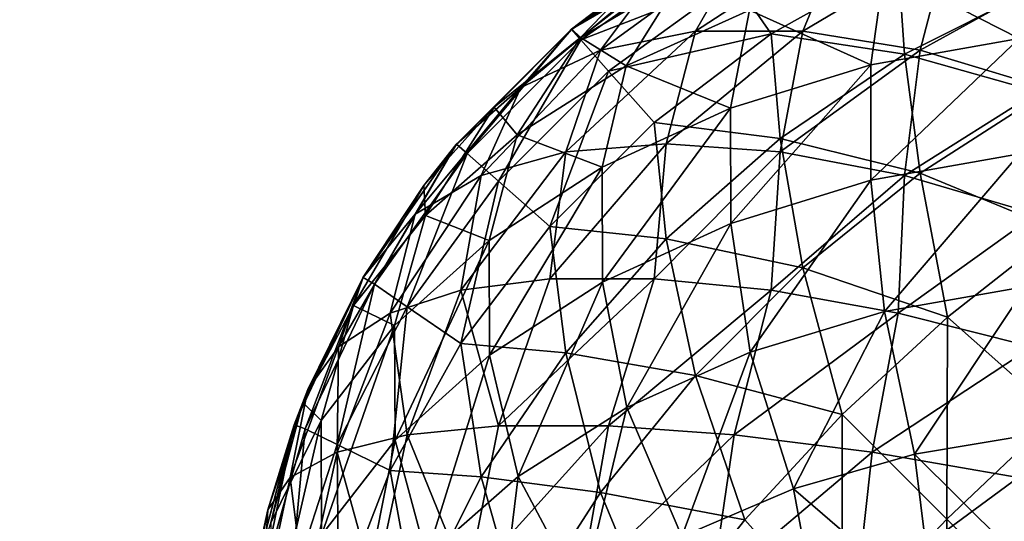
# Model space of a CAD drawing. Extents: x -547 to 547, y 0 to 578.
# Tile 159 of 256: x -373.234 to -372.179, y 558.239 to 558.776. Entities that reach past the tile are written whole.
import ezdxf

# ---------------------------------------------------------------- set-up
doc = ezdxf.new("R2010")
doc.units = 0
doc.header["$LTSCALE"] = 65.185185
for name, color, linetype in [('108', 7, 'CONTINUOUS'), ('110', 7, 'CONTINUOUS'), ('111', 7, 'CONTINUOUS'), ('112', 7, 'CONTINUOUS'), ('20', 7, 'CONTINUOUS'), ('3', 7, 'CONTINUOUS'), ('332', 7, 'CONTINUOUS'), ('335', 7, 'CONTINUOUS'), ('86', 7, 'CONTINUOUS'), ('89', 7, 'CONTINUOUS'), ('9', 7, 'CONTINUOUS')]:
    doc.layers.add(name, color=color, linetype=linetype)

msp = doc.modelspace()

# ---------------------------------------------------------------- linework, layer by layer
at = {"layer": '108', "color": 7, "linetype": 'CONTINUOUS'}
for points in [[(-372.6428, 558.766, -48.9), (-372.5, 558.866, -48.9), (-372.4927, 558.8538, -49.0679), (-372.6428, 558.766, -48.9)], [(-372.633, 558.7546, -49.073), (-372.6428, 558.766, -48.9), (-372.4927, 558.8538, -49.0679), (-372.633, 558.7546, -49.073)], [(-372.633, 558.7546, -49.073), (-372.4927, 558.8538, -49.0679), (-372.4687, 558.8188, -49.2315), (-372.633, 558.7546, -49.073)], [(-372.4291, 558.7612, -49.3863), (-372.4687, 558.8188, -49.2315), (-372.293, 558.8372, -49.3618), (-372.4291, 558.7612, -49.3863)], [(-372.4291, 558.7612, -49.3863), (-372.293, 558.8372, -49.3618), (-372.2862, 558.7395, -49.5093), (-372.4291, 558.7612, -49.3863)], [(-372.2862, 558.7395, -49.5093), (-372.293, 558.8372, -49.3618), (-372.1455, 558.8103, -49.4677), (-372.2862, 558.7395, -49.5093)], [(-372.6032, 558.721, -49.241), (-372.633, 558.7546, -49.073), (-372.4687, 558.8188, -49.2315), (-372.6032, 558.721, -49.241)], [(-372.6032, 558.721, -49.241), (-372.4687, 558.8188, -49.2315), (-372.4291, 558.7612, -49.3863), (-372.6032, 558.721, -49.241)], [(-372.2862, 558.7395, -49.5093), (-372.1455, 558.8103, -49.4677), (-372.1366, 558.6973, -49.6037), (-372.2862, 558.7395, -49.5093)], [(-372.766, 558.6428, -48.9), (-372.6428, 558.766, -48.9), (-372.7546, 558.633, -49.073), (-372.766, 558.6428, -48.9)], [(-372.7546, 558.633, -49.073), (-372.6428, 558.766, -48.9), (-372.633, 558.7546, -49.073), (-372.7546, 558.633, -49.073)], [(-372.5545, 558.6661, -49.3987), (-372.6032, 558.721, -49.241), (-372.4291, 558.7612, -49.3863), (-372.5545, 558.6661, -49.3987)], [(-372.5545, 558.6661, -49.3987), (-372.4291, 558.7612, -49.3863), (-372.4194, 558.6491, -49.5346), (-372.5545, 558.6661, -49.3987)], [(-372.4194, 558.6491, -49.5346), (-372.4291, 558.7612, -49.3863), (-372.2862, 558.7395, -49.5093), (-372.4194, 558.6491, -49.5346)], [(-372.7546, 558.633, -49.073), (-372.633, 558.7546, -49.073), (-372.721, 558.6032, -49.241), (-372.7546, 558.633, -49.073)], [(-372.721, 558.6032, -49.241), (-372.633, 558.7546, -49.073), (-372.6032, 558.721, -49.241), (-372.721, 558.6032, -49.241)], [(-372.4194, 558.6491, -49.5346), (-372.2862, 558.7395, -49.5093), (-372.2694, 558.6119, -49.6437), (-372.4194, 558.6491, -49.5346)], [(-372.2694, 558.6119, -49.6437), (-372.2862, 558.7395, -49.5093), (-372.1366, 558.6973, -49.6037), (-372.2694, 558.6119, -49.6437)], [(-372.721, 558.6032, -49.241), (-372.6032, 558.721, -49.241), (-372.6661, 558.5545, -49.3987), (-372.721, 558.6032, -49.241)], [(-372.6661, 558.5545, -49.3987), (-372.6032, 558.721, -49.241), (-372.5545, 558.6661, -49.3987), (-372.6661, 558.5545, -49.3987)], [(-372.2694, 558.6119, -49.6437), (-372.1366, 558.6973, -49.6037), (-372.1219, 558.5509, -49.7256), (-372.2694, 558.6119, -49.6437)], [(-372.6661, 558.5545, -49.3987), (-372.5545, 558.6661, -49.3987), (-372.5414, 558.5414, -49.5432), (-372.6661, 558.5545, -49.3987)], [(-372.5414, 558.5414, -49.5432), (-372.5545, 558.6661, -49.3987), (-372.4194, 558.6491, -49.5346), (-372.5414, 558.5414, -49.5432)], [(-372.866, 558.5, -48.9), (-372.766, 558.6428, -48.9), (-372.8538, 558.4927, -49.0679), (-372.866, 558.5, -48.9)], [(-372.8538, 558.4927, -49.0679), (-372.766, 558.6428, -48.9), (-372.7546, 558.633, -49.073), (-372.8538, 558.4927, -49.0679)], [(-372.5414, 558.5414, -49.5432), (-372.4194, 558.6491, -49.5346), (-372.395, 558.5102, -49.6639), (-372.5414, 558.5414, -49.5432)], [(-372.395, 558.5102, -49.6639), (-372.4194, 558.6491, -49.5346), (-372.2694, 558.6119, -49.6437), (-372.395, 558.5102, -49.6639)], [(-372.8538, 558.4927, -49.0679), (-372.7546, 558.633, -49.073), (-372.8188, 558.4687, -49.2315), (-372.8538, 558.4927, -49.0679)], [(-372.8188, 558.4687, -49.2315), (-372.7546, 558.633, -49.073), (-372.721, 558.6032, -49.241), (-372.8188, 558.4687, -49.2315)], [(-372.395, 558.5102, -49.6639), (-372.2694, 558.6119, -49.6437), (-372.2403, 558.4574, -49.7562), (-372.395, 558.5102, -49.6639)], [(-372.2403, 558.4574, -49.7562), (-372.2694, 558.6119, -49.6437), (-372.1219, 558.5509, -49.7256), (-372.2403, 558.4574, -49.7562)], [(-372.8188, 558.4687, -49.2315), (-372.721, 558.6032, -49.241), (-372.7612, 558.4291, -49.3863), (-372.8188, 558.4687, -49.2315)], [(-372.7612, 558.4291, -49.3863), (-372.721, 558.6032, -49.241), (-372.6661, 558.5545, -49.3987), (-372.7612, 558.4291, -49.3863)], [(-372.7612, 558.4291, -49.3863), (-372.6661, 558.5545, -49.3987), (-372.6491, 558.4194, -49.5346), (-372.7612, 558.4291, -49.3863)], [(-372.6491, 558.4194, -49.5346), (-372.6661, 558.5545, -49.3987), (-372.5414, 558.5414, -49.5432), (-372.6491, 558.4194, -49.5346)], [(-372.2403, 558.4574, -49.7562), (-372.1219, 558.5509, -49.7256), (-372.1228, 558.3531, -49.8275), (-372.2403, 558.4574, -49.7562)], [(-372.6491, 558.4194, -49.5346), (-372.5414, 558.5414, -49.5432), (-372.5102, 558.395, -49.6639), (-372.6491, 558.4194, -49.5346)], [(-372.5102, 558.395, -49.6639), (-372.5414, 558.5414, -49.5432), (-372.395, 558.5102, -49.6639), (-372.5102, 558.395, -49.6639)], [(-372.5102, 558.395, -49.6639), (-372.395, 558.5102, -49.6639), (-372.353, 558.353, -49.7665), (-372.5102, 558.395, -49.6639)], [(-372.353, 558.353, -49.7665), (-372.395, 558.5102, -49.6639), (-372.2403, 558.4574, -49.7562), (-372.353, 558.353, -49.7665)], [(-372.9397, 558.342, -48.9), (-372.866, 558.5, -48.9), (-372.9279, 558.3379, -49.0578), (-372.9397, 558.342, -48.9)], [(-372.9279, 558.3379, -49.0578), (-372.866, 558.5, -48.9), (-372.8538, 558.4927, -49.0679), (-372.9279, 558.3379, -49.0578)], [(-372.9279, 558.3379, -49.0578), (-372.8538, 558.4927, -49.0679), (-372.8939, 558.3211, -49.2129), (-372.9279, 558.3379, -49.0578)], [(-372.8939, 558.3211, -49.2129), (-372.8538, 558.4927, -49.0679), (-372.8188, 558.4687, -49.2315), (-372.8939, 558.3211, -49.2129)], [(-372.8939, 558.3211, -49.2129), (-372.8188, 558.4687, -49.2315), (-372.8372, 558.293, -49.3618), (-372.8939, 558.3211, -49.2129)], [(-372.8372, 558.293, -49.3618), (-372.8188, 558.4687, -49.2315), (-372.7612, 558.4291, -49.3863), (-372.8372, 558.293, -49.3618)], [(-372.353, 558.353, -49.7665), (-372.2403, 558.4574, -49.7562), (-372.2411, 558.2411, -49.8401), (-372.353, 558.353, -49.7665)], [(-372.2411, 558.2411, -49.8401), (-372.2403, 558.4574, -49.7562), (-372.1228, 558.3531, -49.8275), (-372.2411, 558.2411, -49.8401)], [(-372.8372, 558.293, -49.3618), (-372.7612, 558.4291, -49.3863), (-372.7395, 558.2862, -49.5093), (-372.8372, 558.293, -49.3618)], [(-372.7395, 558.2862, -49.5093), (-372.7612, 558.4291, -49.3863), (-372.6491, 558.4194, -49.5346), (-372.7395, 558.2862, -49.5093)], [(-372.7395, 558.2862, -49.5093), (-372.6491, 558.4194, -49.5346), (-372.6119, 558.2694, -49.6437), (-372.7395, 558.2862, -49.5093)], [(-372.6119, 558.2694, -49.6437), (-372.6491, 558.4194, -49.5346), (-372.5102, 558.395, -49.6639), (-372.6119, 558.2694, -49.6437)], [(-372.6119, 558.2694, -49.6437), (-372.5102, 558.395, -49.6639), (-372.4574, 558.2403, -49.7562), (-372.6119, 558.2694, -49.6437)], [(-372.4574, 558.2403, -49.7562), (-372.5102, 558.395, -49.6639), (-372.353, 558.353, -49.7665), (-372.4574, 558.2403, -49.7562)], [(-372.4574, 558.2403, -49.7562), (-372.353, 558.353, -49.7665), (-372.3531, 558.1228, -49.8275), (-372.4574, 558.2403, -49.7562)], [(-372.3531, 558.1228, -49.8275), (-372.353, 558.353, -49.7665), (-372.2411, 558.2411, -49.8401), (-372.3531, 558.1228, -49.8275)], [(-372.2411, 558.2411, -49.8401), (-372.1228, 558.3531, -49.8275), (-372.1219, 558.1219, -49.885), (-372.2411, 558.2411, -49.8401)], [(-372.9848, 558.1736, -48.9), (-372.9397, 558.342, -48.9), (-372.9745, 558.173, -49.0431), (-372.9848, 558.1736, -48.9)], [(-372.9745, 558.173, -49.0431), (-372.9397, 558.342, -48.9), (-372.9279, 558.3379, -49.0578), (-372.9745, 558.173, -49.0431)], [(-372.9745, 558.173, -49.0431), (-372.9279, 558.3379, -49.0578), (-372.9441, 558.1647, -49.1855), (-372.9745, 558.173, -49.0431)], [(-372.9441, 558.1647, -49.1855), (-372.9279, 558.3379, -49.0578), (-372.8939, 558.3211, -49.2129), (-372.9441, 558.1647, -49.1855)], [(-372.9441, 558.1647, -49.1855), (-372.8939, 558.3211, -49.2129), (-372.8924, 558.1496, -49.3257), (-372.9441, 558.1647, -49.1855)], [(-372.8924, 558.1496, -49.3257), (-372.8939, 558.3211, -49.2129), (-372.8372, 558.293, -49.3618), (-372.8924, 558.1496, -49.3257)], [(-372.8924, 558.1496, -49.3257), (-372.8372, 558.293, -49.3618), (-372.8103, 558.1455, -49.4677), (-372.8924, 558.1496, -49.3257)], [(-372.8103, 558.1455, -49.4677), (-372.8372, 558.293, -49.3618), (-372.7395, 558.2862, -49.5093), (-372.8103, 558.1455, -49.4677)], [(-372.8103, 558.1455, -49.4677), (-372.7395, 558.2862, -49.5093), (-372.6973, 558.1366, -49.6037), (-372.8103, 558.1455, -49.4677)], [(-372.6973, 558.1366, -49.6037), (-372.7395, 558.2862, -49.5093), (-372.6119, 558.2694, -49.6437), (-372.6973, 558.1366, -49.6037)], [(-372.6973, 558.1366, -49.6037), (-372.6119, 558.2694, -49.6437), (-372.5509, 558.1219, -49.7256), (-372.6973, 558.1366, -49.6037)], [(-372.5509, 558.1219, -49.7256), (-372.6119, 558.2694, -49.6437), (-372.4574, 558.2403, -49.7562), (-372.5509, 558.1219, -49.7256)], [(-372.5509, 558.1219, -49.7256), (-372.4574, 558.2403, -49.7562), (-372.3531, 558.1228, -49.8275), (-372.5509, 558.1219, -49.7256)], [(-372.2394, 558, -49.8709), (-372.3531, 558.1228, -49.8275), (-372.2411, 558.2411, -49.8401), (-372.2394, 558, -49.8709)], [(-372.2394, 558, -49.8709), (-372.2411, 558.2411, -49.8401), (-372.1219, 558.1219, -49.885), (-372.2394, 558, -49.8709)]]:
    msp.add_3dface(points, dxfattribs=at)
at = {"layer": '110', "color": 7, "linetype": 'CONTINUOUS'}
for points in [[(-372.5733, 558.8193, -35.9), (-372.6333, 558.7572, -35.7402), (-372.4861, 558.8718, -35.8394), (-372.5733, 558.8193, -35.9)], [(-372.6333, 558.7572, -35.7402), (-372.5258, 558.8208, -35.6767), (-372.4861, 558.8718, -35.8394), (-372.6333, 558.7572, -35.7402)], [(-372.3082, 558.8301, -35.4354), (-372.1635, 558.7562, -35.2664), (-372.1562, 558.8569, -35.4087), (-372.3082, 558.8301, -35.4354)], [(-372.4522, 558.7864, -35.4792), (-372.3225, 558.7278, -35.2947), (-372.3082, 558.8301, -35.4354), (-372.4522, 558.7864, -35.4792)], [(-372.3225, 558.7278, -35.2947), (-372.1635, 558.7562, -35.2664), (-372.3082, 558.8301, -35.4354), (-372.3225, 558.7278, -35.2947)], [(-372.5733, 558.8193, -35.9), (-372.6426, 558.7662, -35.9), (-372.6333, 558.7572, -35.7402), (-372.5733, 558.8193, -35.9)], [(-372.6333, 558.7572, -35.7402), (-372.5842, 558.7268, -35.5388), (-372.5258, 558.8208, -35.6767), (-372.6333, 558.7572, -35.7402)], [(-372.5842, 558.7268, -35.5388), (-372.4522, 558.7864, -35.4792), (-372.5258, 558.8208, -35.6767), (-372.5842, 558.7268, -35.5388)], [(-372.5842, 558.7268, -35.5388), (-372.4728, 558.6813, -35.3412), (-372.4522, 558.7864, -35.4792), (-372.5842, 558.7268, -35.5388)], [(-372.4728, 558.6813, -35.3412), (-372.3225, 558.7278, -35.2947), (-372.4522, 558.7864, -35.4792), (-372.4728, 558.6813, -35.3412)], [(-372.6426, 558.7662, -35.9), (-372.7659, 558.643, -35.9), (-372.7257, 558.6827, -35.8147), (-372.6426, 558.7662, -35.9)], [(-372.6426, 558.7662, -35.9), (-372.7257, 558.6827, -35.8147), (-372.6333, 558.7572, -35.7402), (-372.6426, 558.7662, -35.9)], [(-372.7257, 558.6827, -35.8147), (-372.7009, 558.6528, -35.6127), (-372.6333, 558.7572, -35.7402), (-372.7257, 558.6827, -35.8147)], [(-372.7009, 558.6528, -35.6127), (-372.5842, 558.7268, -35.5388), (-372.6333, 558.7572, -35.7402), (-372.7009, 558.6528, -35.6127)], [(-372.3225, 558.7278, -35.2947), (-372.3222, 558.6044, -35.1714), (-372.1635, 558.7562, -35.2664), (-372.3225, 558.7278, -35.2947)], [(-372.3222, 558.6044, -35.1714), (-372.1633, 558.6327, -35.143), (-372.1635, 558.7562, -35.2664), (-372.3222, 558.6044, -35.1714)], [(-372.7009, 558.6528, -35.6127), (-372.6102, 558.6181, -35.4044), (-372.5842, 558.7268, -35.5388), (-372.7009, 558.6528, -35.6127)], [(-372.6102, 558.6181, -35.4044), (-372.4728, 558.6813, -35.3412), (-372.5842, 558.7268, -35.5388), (-372.6102, 558.6181, -35.4044)], [(-372.4728, 558.6813, -35.3412), (-372.4724, 558.558, -35.2177), (-372.3225, 558.7278, -35.2947), (-372.4728, 558.6813, -35.3412)], [(-372.4724, 558.558, -35.2177), (-372.3222, 558.6044, -35.1714), (-372.3225, 558.7278, -35.2947), (-372.4724, 558.558, -35.2177)], [(-372.7659, 558.643, -35.9), (-372.801, 558.5986, -35.9), (-372.7257, 558.6827, -35.8147), (-372.7659, 558.643, -35.9)], [(-372.801, 558.5986, -35.9), (-372.7992, 558.5665, -35.699), (-372.7257, 558.6827, -35.8147), (-372.801, 558.5986, -35.9)], [(-372.7992, 558.5665, -35.699), (-372.7009, 558.6528, -35.6127), (-372.7257, 558.6827, -35.8147), (-372.7992, 558.5665, -35.699)], [(-372.6102, 558.6181, -35.4044), (-372.6098, 558.4949, -35.2809), (-372.4728, 558.6813, -35.3412), (-372.6102, 558.6181, -35.4044)], [(-372.6098, 558.4949, -35.2809), (-372.4724, 558.558, -35.2177), (-372.4728, 558.6813, -35.3412), (-372.6098, 558.4949, -35.2809)], [(-372.7992, 558.5665, -35.699), (-372.7312, 558.5397, -35.4828), (-372.7009, 558.6528, -35.6127), (-372.7992, 558.5665, -35.699)], [(-372.7312, 558.5397, -35.4828), (-372.6102, 558.6181, -35.4044), (-372.7009, 558.6528, -35.6127), (-372.7312, 558.5397, -35.4828)], [(-372.3222, 558.6044, -35.1714), (-372.3078, 558.4636, -35.0692), (-372.1633, 558.6327, -35.143), (-372.3222, 558.6044, -35.1714)], [(-372.3078, 558.4636, -35.0692), (-372.1559, 558.4903, -35.0425), (-372.1633, 558.6327, -35.143), (-372.3078, 558.4636, -35.0692)], [(-372.7312, 558.5397, -35.4828), (-372.7306, 558.4167, -35.3591), (-372.6102, 558.6181, -35.4044), (-372.7312, 558.5397, -35.4828)], [(-372.7306, 558.4167, -35.3591), (-372.6098, 558.4949, -35.2809), (-372.6102, 558.6181, -35.4044), (-372.7306, 558.4167, -35.3591)], [(-372.801, 558.5986, -35.9), (-372.8659, 558.5002, -35.9), (-372.8764, 558.4701, -35.7954), (-372.801, 558.5986, -35.9)], [(-372.801, 558.5986, -35.9), (-372.8764, 558.4701, -35.7954), (-372.7992, 558.5665, -35.699), (-372.801, 558.5986, -35.9)], [(-372.4724, 558.558, -35.2177), (-372.4516, 558.42, -35.1128), (-372.3222, 558.6044, -35.1714), (-372.4724, 558.558, -35.2177)], [(-372.4516, 558.42, -35.1128), (-372.3078, 558.4636, -35.0692), (-372.3222, 558.6044, -35.1714), (-372.4516, 558.42, -35.1128)], [(-372.8764, 558.4701, -35.7954), (-372.8323, 558.4484, -35.5741), (-372.7992, 558.5665, -35.699), (-372.8764, 558.4701, -35.7954)], [(-372.8323, 558.4484, -35.5741), (-372.7312, 558.5397, -35.4828), (-372.7992, 558.5665, -35.699), (-372.8323, 558.4484, -35.5741)], [(-372.6098, 558.4949, -35.2809), (-372.5835, 558.3605, -35.1723), (-372.4724, 558.558, -35.2177), (-372.6098, 558.4949, -35.2809)], [(-372.5835, 558.3605, -35.1723), (-372.4516, 558.42, -35.1128), (-372.4724, 558.558, -35.2177), (-372.5835, 558.3605, -35.1723)], [(-372.8323, 558.4484, -35.5741), (-372.8318, 558.3255, -35.4503), (-372.7312, 558.5397, -35.4828), (-372.8323, 558.4484, -35.5741)], [(-372.8318, 558.3255, -35.4503), (-372.7306, 558.4167, -35.3591), (-372.7312, 558.5397, -35.4828), (-372.8318, 558.3255, -35.4503)], [(-372.8659, 558.5002, -35.9), (-372.9306, 558.366, -35.9), (-372.8764, 558.4701, -35.7954), (-372.8659, 558.5002, -35.9)], [(-372.7306, 558.4167, -35.3591), (-372.7001, 558.2867, -35.2461), (-372.6098, 558.4949, -35.2809), (-372.7306, 558.4167, -35.3591)], [(-372.7001, 558.2867, -35.2461), (-372.5835, 558.3605, -35.1723), (-372.6098, 558.4949, -35.2809), (-372.7001, 558.2867, -35.2461)], [(-372.3078, 558.4636, -35.0692), (-372.2755, 558.3107, -34.9903), (-372.1559, 558.4903, -35.0425), (-372.3078, 558.4636, -35.0692)], [(-372.2755, 558.3107, -34.9903), (-372.1394, 558.3334, -34.9676), (-372.1559, 558.4903, -35.0425), (-372.2755, 558.3107, -34.9903)], [(-372.9306, 558.366, -35.9), (-372.9109, 558.3466, -35.6759), (-372.8764, 558.4701, -35.7954), (-372.9306, 558.366, -35.9)], [(-372.9109, 558.3466, -35.6759), (-372.8323, 558.4484, -35.5741), (-372.8764, 558.4701, -35.7954), (-372.9109, 558.3466, -35.6759)], [(-372.4516, 558.42, -35.1128), (-372.405, 558.2735, -35.0275), (-372.3078, 558.4636, -35.0692), (-372.4516, 558.42, -35.1128)], [(-372.405, 558.2735, -35.0275), (-372.2755, 558.3107, -34.9903), (-372.3078, 558.4636, -35.0692), (-372.405, 558.2735, -35.0275)], [(-372.9109, 558.3466, -35.6759), (-372.9104, 558.2238, -35.5519), (-372.8323, 558.4484, -35.5741), (-372.9109, 558.3466, -35.6759)], [(-372.9104, 558.2238, -35.5519), (-372.8318, 558.3255, -35.4503), (-372.8323, 558.4484, -35.5741), (-372.9104, 558.2238, -35.5519)], [(-372.5835, 558.3605, -35.1723), (-372.5248, 558.2226, -35.0784), (-372.4516, 558.42, -35.1128), (-372.5835, 558.3605, -35.1723)], [(-372.5248, 558.2226, -35.0784), (-372.405, 558.2735, -35.0275), (-372.4516, 558.42, -35.1128), (-372.5248, 558.2226, -35.0784)], [(-372.8318, 558.3255, -35.4503), (-372.7983, 558.2006, -35.3322), (-372.7306, 558.4167, -35.3591), (-372.8318, 558.3255, -35.4503)], [(-372.7983, 558.2006, -35.3322), (-372.7001, 558.2867, -35.2461), (-372.7306, 558.4167, -35.3591), (-372.7983, 558.2006, -35.3322)], [(-372.9306, 558.366, -35.9), (-372.9397, 558.3421, -35.9), (-372.9647, 558.2371, -35.7855), (-372.9306, 558.366, -35.9)], [(-372.9306, 558.366, -35.9), (-372.9647, 558.2371, -35.7855), (-372.9109, 558.3466, -35.6759), (-372.9306, 558.366, -35.9)], [(-372.7001, 558.2867, -35.2461), (-372.6322, 558.1593, -35.1417), (-372.5835, 558.3605, -35.1723), (-372.7001, 558.2867, -35.2461)], [(-372.6322, 558.1593, -35.1417), (-372.5248, 558.2226, -35.0784), (-372.5835, 558.3605, -35.1723), (-372.6322, 558.1593, -35.1417)], [(-372.9647, 558.2371, -35.7855), (-372.9643, 558.1144, -35.6613), (-372.9109, 558.3466, -35.6759), (-372.9647, 558.2371, -35.7855)], [(-372.9643, 558.1144, -35.6613), (-372.9104, 558.2238, -35.5519), (-372.9109, 558.3466, -35.6759), (-372.9643, 558.1144, -35.6613)], [(-372.9397, 558.3421, -35.9), (-372.9848, 558.1737, -35.9), (-372.9647, 558.2371, -35.7855), (-372.9397, 558.3421, -35.9)], [(-372.2755, 558.3107, -34.9903), (-372.1291, 558.1652, -34.9222), (-372.1394, 558.3334, -34.9676), (-372.2755, 558.3107, -34.9903)], [(-372.9104, 558.2238, -35.5519), (-372.8756, 558.1044, -35.4284), (-372.8318, 558.3255, -35.4503), (-372.9104, 558.2238, -35.5519)], [(-372.8756, 558.1044, -35.4284), (-372.7983, 558.2006, -35.3322), (-372.8318, 558.3255, -35.4503), (-372.8756, 558.1044, -35.4284)], [(-372.405, 558.2735, -35.0275), (-372.2549, 558.1437, -34.9438), (-372.2755, 558.3107, -34.9903), (-372.405, 558.2735, -35.0275)], [(-372.2549, 558.1437, -34.9438), (-372.1291, 558.1652, -34.9222), (-372.2755, 558.3107, -34.9903), (-372.2549, 558.1437, -34.9438)], [(-372.7983, 558.2006, -35.3322), (-372.7245, 558.085, -35.216), (-372.7001, 558.2867, -35.2461), (-372.7983, 558.2006, -35.3322)], [(-372.7245, 558.085, -35.216), (-372.6322, 558.1593, -35.1417), (-372.7001, 558.2867, -35.2461), (-372.7245, 558.085, -35.216)], [(-372.5248, 558.2226, -35.0784), (-372.3743, 558.1084, -34.9791), (-372.405, 558.2735, -35.0275), (-372.5248, 558.2226, -35.0784)], [(-372.3743, 558.1084, -34.9791), (-372.2549, 558.1437, -34.9438), (-372.405, 558.2735, -35.0275), (-372.3743, 558.1084, -34.9791)]]:
    msp.add_3dface(points, dxfattribs=at)
at = {"layer": '111', "color": 7, "linetype": 'CONTINUOUS'}
for points in [[(-372.5733, 558.8193, 41.9), (-372.6333, 558.7572, 42.0598), (-372.4861, 558.8718, 41.9606), (-372.5733, 558.8193, 41.9)], [(-372.6333, 558.7572, 42.0598), (-372.5258, 558.8208, 42.1233), (-372.4861, 558.8718, 41.9606), (-372.6333, 558.7572, 42.0598)], [(-372.3082, 558.8301, 42.3646), (-372.1635, 558.7562, 42.5336), (-372.1562, 558.8569, 42.3913), (-372.3082, 558.8301, 42.3646)], [(-372.4522, 558.7864, 42.3208), (-372.3225, 558.7278, 42.5053), (-372.3082, 558.8301, 42.3646), (-372.4522, 558.7864, 42.3208)], [(-372.3225, 558.7278, 42.5053), (-372.1635, 558.7562, 42.5336), (-372.3082, 558.8301, 42.3646), (-372.3225, 558.7278, 42.5053)], [(-372.5733, 558.8193, 41.9), (-372.6426, 558.7662, 41.9), (-372.6333, 558.7572, 42.0598), (-372.5733, 558.8193, 41.9)], [(-372.6333, 558.7572, 42.0598), (-372.5842, 558.7268, 42.2612), (-372.5258, 558.8208, 42.1233), (-372.6333, 558.7572, 42.0598)], [(-372.5842, 558.7268, 42.2612), (-372.4522, 558.7864, 42.3208), (-372.5258, 558.8208, 42.1233), (-372.5842, 558.7268, 42.2612)], [(-372.5842, 558.7268, 42.2612), (-372.4728, 558.6813, 42.4588), (-372.4522, 558.7864, 42.3208), (-372.5842, 558.7268, 42.2612)], [(-372.4728, 558.6813, 42.4588), (-372.3225, 558.7278, 42.5053), (-372.4522, 558.7864, 42.3208), (-372.4728, 558.6813, 42.4588)], [(-372.6426, 558.7662, 41.9), (-372.7659, 558.643, 41.9), (-372.7257, 558.6827, 41.9853), (-372.6426, 558.7662, 41.9)], [(-372.6426, 558.7662, 41.9), (-372.7257, 558.6827, 41.9853), (-372.6333, 558.7572, 42.0598), (-372.6426, 558.7662, 41.9)], [(-372.7257, 558.6827, 41.9853), (-372.7009, 558.6528, 42.1873), (-372.6333, 558.7572, 42.0598), (-372.7257, 558.6827, 41.9853)], [(-372.7009, 558.6528, 42.1873), (-372.5842, 558.7268, 42.2612), (-372.6333, 558.7572, 42.0598), (-372.7009, 558.6528, 42.1873)], [(-372.3225, 558.7278, 42.5053), (-372.3222, 558.6044, 42.6286), (-372.1635, 558.7562, 42.5336), (-372.3225, 558.7278, 42.5053)], [(-372.3222, 558.6044, 42.6286), (-372.1633, 558.6327, 42.657), (-372.1635, 558.7562, 42.5336), (-372.3222, 558.6044, 42.6286)], [(-372.7009, 558.6528, 42.1873), (-372.6102, 558.6181, 42.3956), (-372.5842, 558.7268, 42.2612), (-372.7009, 558.6528, 42.1873)], [(-372.6102, 558.6181, 42.3956), (-372.4728, 558.6813, 42.4588), (-372.5842, 558.7268, 42.2612), (-372.6102, 558.6181, 42.3956)], [(-372.4728, 558.6813, 42.4588), (-372.4724, 558.558, 42.5823), (-372.3225, 558.7278, 42.5053), (-372.4728, 558.6813, 42.4588)], [(-372.4724, 558.558, 42.5823), (-372.3222, 558.6044, 42.6286), (-372.3225, 558.7278, 42.5053), (-372.4724, 558.558, 42.5823)], [(-372.7659, 558.643, 41.9), (-372.801, 558.5986, 41.9), (-372.7257, 558.6827, 41.9853), (-372.7659, 558.643, 41.9)], [(-372.801, 558.5986, 41.9), (-372.7992, 558.5665, 42.101), (-372.7257, 558.6827, 41.9853), (-372.801, 558.5986, 41.9)], [(-372.7992, 558.5665, 42.101), (-372.7009, 558.6528, 42.1873), (-372.7257, 558.6827, 41.9853), (-372.7992, 558.5665, 42.101)], [(-372.6102, 558.6181, 42.3956), (-372.6098, 558.4949, 42.5191), (-372.4728, 558.6813, 42.4588), (-372.6102, 558.6181, 42.3956)], [(-372.6098, 558.4949, 42.5191), (-372.4724, 558.558, 42.5823), (-372.4728, 558.6813, 42.4588), (-372.6098, 558.4949, 42.5191)], [(-372.7992, 558.5665, 42.101), (-372.7312, 558.5397, 42.3172), (-372.7009, 558.6528, 42.1873), (-372.7992, 558.5665, 42.101)], [(-372.7312, 558.5397, 42.3172), (-372.6102, 558.6181, 42.3956), (-372.7009, 558.6528, 42.1873), (-372.7312, 558.5397, 42.3172)], [(-372.3222, 558.6044, 42.6286), (-372.3078, 558.4636, 42.7308), (-372.1633, 558.6327, 42.657), (-372.3222, 558.6044, 42.6286)], [(-372.3078, 558.4636, 42.7308), (-372.1559, 558.4903, 42.7575), (-372.1633, 558.6327, 42.657), (-372.3078, 558.4636, 42.7308)], [(-372.7312, 558.5397, 42.3172), (-372.7306, 558.4167, 42.4409), (-372.6102, 558.6181, 42.3956), (-372.7312, 558.5397, 42.3172)], [(-372.7306, 558.4167, 42.4409), (-372.6098, 558.4949, 42.5191), (-372.6102, 558.6181, 42.3956), (-372.7306, 558.4167, 42.4409)], [(-372.801, 558.5986, 41.9), (-372.8659, 558.5002, 41.9), (-372.8764, 558.4701, 42.0046), (-372.801, 558.5986, 41.9)], [(-372.801, 558.5986, 41.9), (-372.8764, 558.4701, 42.0046), (-372.7992, 558.5665, 42.101), (-372.801, 558.5986, 41.9)], [(-372.4724, 558.558, 42.5823), (-372.4516, 558.42, 42.6872), (-372.3222, 558.6044, 42.6286), (-372.4724, 558.558, 42.5823)], [(-372.4516, 558.42, 42.6872), (-372.3078, 558.4636, 42.7308), (-372.3222, 558.6044, 42.6286), (-372.4516, 558.42, 42.6872)], [(-372.8764, 558.4701, 42.0046), (-372.8323, 558.4484, 42.2259), (-372.7992, 558.5665, 42.101), (-372.8764, 558.4701, 42.0046)], [(-372.8323, 558.4484, 42.2259), (-372.7312, 558.5397, 42.3172), (-372.7992, 558.5665, 42.101), (-372.8323, 558.4484, 42.2259)], [(-372.6098, 558.4949, 42.5191), (-372.5835, 558.3605, 42.6277), (-372.4724, 558.558, 42.5823), (-372.6098, 558.4949, 42.5191)], [(-372.5835, 558.3605, 42.6277), (-372.4516, 558.42, 42.6872), (-372.4724, 558.558, 42.5823), (-372.5835, 558.3605, 42.6277)], [(-372.8323, 558.4484, 42.2259), (-372.8318, 558.3255, 42.3497), (-372.7312, 558.5397, 42.3172), (-372.8323, 558.4484, 42.2259)], [(-372.8318, 558.3255, 42.3497), (-372.7306, 558.4167, 42.4409), (-372.7312, 558.5397, 42.3172), (-372.8318, 558.3255, 42.3497)], [(-372.8659, 558.5002, 41.9), (-372.9306, 558.366, 41.9), (-372.8764, 558.4701, 42.0046), (-372.8659, 558.5002, 41.9)], [(-372.7306, 558.4167, 42.4409), (-372.7001, 558.2867, 42.5539), (-372.6098, 558.4949, 42.5191), (-372.7306, 558.4167, 42.4409)], [(-372.7001, 558.2867, 42.5539), (-372.5835, 558.3605, 42.6277), (-372.6098, 558.4949, 42.5191), (-372.7001, 558.2867, 42.5539)], [(-372.3078, 558.4636, 42.7308), (-372.2755, 558.3107, 42.8097), (-372.1559, 558.4903, 42.7575), (-372.3078, 558.4636, 42.7308)], [(-372.2755, 558.3107, 42.8097), (-372.1394, 558.3334, 42.8324), (-372.1559, 558.4903, 42.7575), (-372.2755, 558.3107, 42.8097)], [(-372.9306, 558.366, 41.9), (-372.9109, 558.3466, 42.1241), (-372.8764, 558.4701, 42.0046), (-372.9306, 558.366, 41.9)], [(-372.9109, 558.3466, 42.1241), (-372.8323, 558.4484, 42.2259), (-372.8764, 558.4701, 42.0046), (-372.9109, 558.3466, 42.1241)], [(-372.4516, 558.42, 42.6872), (-372.405, 558.2735, 42.7725), (-372.3078, 558.4636, 42.7308), (-372.4516, 558.42, 42.6872)], [(-372.405, 558.2735, 42.7725), (-372.2755, 558.3107, 42.8097), (-372.3078, 558.4636, 42.7308), (-372.405, 558.2735, 42.7725)], [(-372.9109, 558.3466, 42.1241), (-372.9104, 558.2238, 42.2481), (-372.8323, 558.4484, 42.2259), (-372.9109, 558.3466, 42.1241)], [(-372.9104, 558.2238, 42.2481), (-372.8318, 558.3255, 42.3497), (-372.8323, 558.4484, 42.2259), (-372.9104, 558.2238, 42.2481)], [(-372.5835, 558.3605, 42.6277), (-372.5248, 558.2226, 42.7216), (-372.4516, 558.42, 42.6872), (-372.5835, 558.3605, 42.6277)], [(-372.5248, 558.2226, 42.7216), (-372.405, 558.2735, 42.7725), (-372.4516, 558.42, 42.6872), (-372.5248, 558.2226, 42.7216)], [(-372.8318, 558.3255, 42.3497), (-372.7983, 558.2006, 42.4678), (-372.7306, 558.4167, 42.4409), (-372.8318, 558.3255, 42.3497)], [(-372.7983, 558.2006, 42.4678), (-372.7001, 558.2867, 42.5539), (-372.7306, 558.4167, 42.4409), (-372.7983, 558.2006, 42.4678)], [(-372.9306, 558.366, 41.9), (-372.9397, 558.3421, 41.9), (-372.9647, 558.2371, 42.0145), (-372.9306, 558.366, 41.9)], [(-372.9306, 558.366, 41.9), (-372.9647, 558.2371, 42.0145), (-372.9109, 558.3466, 42.1241), (-372.9306, 558.366, 41.9)], [(-372.7001, 558.2867, 42.5539), (-372.6322, 558.1593, 42.6583), (-372.5835, 558.3605, 42.6277), (-372.7001, 558.2867, 42.5539)], [(-372.6322, 558.1593, 42.6583), (-372.5248, 558.2226, 42.7216), (-372.5835, 558.3605, 42.6277), (-372.6322, 558.1593, 42.6583)], [(-372.9647, 558.2371, 42.0145), (-372.9643, 558.1144, 42.1387), (-372.9109, 558.3466, 42.1241), (-372.9647, 558.2371, 42.0145)], [(-372.9643, 558.1144, 42.1387), (-372.9104, 558.2238, 42.2481), (-372.9109, 558.3466, 42.1241), (-372.9643, 558.1144, 42.1387)], [(-372.9397, 558.3421, 41.9), (-372.9848, 558.1737, 41.9), (-372.9647, 558.2371, 42.0145), (-372.9397, 558.3421, 41.9)], [(-372.2755, 558.3107, 42.8097), (-372.1291, 558.1652, 42.8778), (-372.1394, 558.3334, 42.8324), (-372.2755, 558.3107, 42.8097)], [(-372.9104, 558.2238, 42.2481), (-372.8756, 558.1044, 42.3716), (-372.8318, 558.3255, 42.3497), (-372.9104, 558.2238, 42.2481)], [(-372.8756, 558.1044, 42.3716), (-372.7983, 558.2006, 42.4678), (-372.8318, 558.3255, 42.3497), (-372.8756, 558.1044, 42.3716)], [(-372.405, 558.2735, 42.7725), (-372.2549, 558.1437, 42.8562), (-372.2755, 558.3107, 42.8097), (-372.405, 558.2735, 42.7725)], [(-372.2549, 558.1437, 42.8562), (-372.1291, 558.1652, 42.8778), (-372.2755, 558.3107, 42.8097), (-372.2549, 558.1437, 42.8562)], [(-372.7983, 558.2006, 42.4678), (-372.7245, 558.085, 42.584), (-372.7001, 558.2867, 42.5539), (-372.7983, 558.2006, 42.4678)], [(-372.7245, 558.085, 42.584), (-372.6322, 558.1593, 42.6583), (-372.7001, 558.2867, 42.5539), (-372.7245, 558.085, 42.584)], [(-372.5248, 558.2226, 42.7216), (-372.3743, 558.1084, 42.8209), (-372.405, 558.2735, 42.7725), (-372.5248, 558.2226, 42.7216)], [(-372.3743, 558.1084, 42.8209), (-372.2549, 558.1437, 42.8562), (-372.405, 558.2735, 42.7725), (-372.3743, 558.1084, 42.8209)]]:
    msp.add_3dface(points, dxfattribs=at)
at = {"layer": '112', "color": 7, "linetype": 'CONTINUOUS'}
for points in [[(-372.643, 558.7659, 28.9), (-372.5002, 558.8659, 28.9), (-372.4553, 558.8903, 28.9), (-372.643, 558.7659, 28.9)], [(-372.643, 558.7659, 28.9), (-372.4553, 558.8903, 28.9), (-372.5509, 558.8256, 28.7781), (-372.643, 558.7659, 28.9)], [(-372.4574, 558.8562, 28.6597), (-372.353, 558.8665, 28.547), (-372.5102, 558.7639, 28.505), (-372.4574, 558.8562, 28.6597)], [(-372.5102, 558.7639, 28.505), (-372.353, 558.8665, 28.547), (-372.395, 558.7639, 28.3898), (-372.5102, 558.7639, 28.505)], [(-372.353, 558.8665, 28.547), (-372.2403, 558.8562, 28.4426), (-372.395, 558.7639, 28.3898), (-372.353, 558.8665, 28.547)], [(-372.5509, 558.8256, 28.7781), (-372.4574, 558.8562, 28.6597), (-372.6119, 558.7437, 28.6306), (-372.5509, 558.8256, 28.7781)], [(-372.6119, 558.7437, 28.6306), (-372.4574, 558.8562, 28.6597), (-372.5102, 558.7639, 28.505), (-372.6119, 558.7437, 28.6306)], [(-372.395, 558.7639, 28.3898), (-372.2403, 558.8562, 28.4426), (-372.2694, 558.7437, 28.2881), (-372.395, 558.7639, 28.3898)], [(-372.2403, 558.8562, 28.4426), (-372.1219, 558.8256, 28.3491), (-372.2694, 558.7437, 28.2881), (-372.2403, 558.8562, 28.4426)], [(-372.643, 558.7659, 28.9), (-372.5509, 558.8256, 28.7781), (-372.6973, 558.7037, 28.7634), (-372.643, 558.7659, 28.9)], [(-372.6973, 558.7037, 28.7634), (-372.5509, 558.8256, 28.7781), (-372.6119, 558.7437, 28.6306), (-372.6973, 558.7037, 28.7634)], [(-372.2694, 558.7437, 28.2881), (-372.1219, 558.8256, 28.3491), (-372.1366, 558.7037, 28.2027), (-372.2694, 558.7437, 28.2881)], [(-372.7662, 558.6426, 28.9), (-372.643, 558.7659, 28.9), (-372.6973, 558.7037, 28.7634), (-372.7662, 558.6426, 28.9)], [(-372.6119, 558.7437, 28.6306), (-372.5102, 558.7639, 28.505), (-372.6491, 558.6346, 28.4806), (-372.6119, 558.7437, 28.6306)], [(-372.6491, 558.6346, 28.4806), (-372.5102, 558.7639, 28.505), (-372.5414, 558.6432, 28.3586), (-372.6491, 558.6346, 28.4806)], [(-372.5102, 558.7639, 28.505), (-372.395, 558.7639, 28.3898), (-372.5414, 558.6432, 28.3586), (-372.5102, 558.7639, 28.505)], [(-372.5414, 558.6432, 28.3586), (-372.395, 558.7639, 28.3898), (-372.4194, 558.6346, 28.2509), (-372.5414, 558.6432, 28.3586)], [(-372.395, 558.7639, 28.3898), (-372.2694, 558.7437, 28.2881), (-372.4194, 558.6346, 28.2509), (-372.395, 558.7639, 28.3898)], [(-372.6973, 558.7037, 28.7634), (-372.6119, 558.7437, 28.6306), (-372.7395, 558.6093, 28.6138), (-372.6973, 558.7037, 28.7634)], [(-372.7395, 558.6093, 28.6138), (-372.6119, 558.7437, 28.6306), (-372.6491, 558.6346, 28.4806), (-372.7395, 558.6093, 28.6138)], [(-372.4194, 558.6346, 28.2509), (-372.2694, 558.7437, 28.2881), (-372.2862, 558.6093, 28.1605), (-372.4194, 558.6346, 28.2509)], [(-372.2694, 558.7437, 28.2881), (-372.1366, 558.7037, 28.2027), (-372.2862, 558.6093, 28.1605), (-372.2694, 558.7437, 28.2881)], [(-372.7662, 558.6426, 28.9), (-372.6973, 558.7037, 28.7634), (-372.8103, 558.5677, 28.7545), (-372.7662, 558.6426, 28.9)], [(-372.8103, 558.5677, 28.7545), (-372.6973, 558.7037, 28.7634), (-372.7395, 558.6093, 28.6138), (-372.8103, 558.5677, 28.7545)], [(-372.2862, 558.6093, 28.1605), (-372.1366, 558.7037, 28.2027), (-372.1455, 558.5677, 28.0897), (-372.2862, 558.6093, 28.1605)], [(-372.8662, 558.4997, 28.9), (-372.7662, 558.6426, 28.9), (-372.8103, 558.5677, 28.7545), (-372.8662, 558.4997, 28.9)], [(-372.6491, 558.6346, 28.4806), (-372.5414, 558.6432, 28.3586), (-372.6661, 558.4987, 28.3455), (-372.6491, 558.6346, 28.4806)], [(-372.6661, 558.4987, 28.3455), (-372.5414, 558.6432, 28.3586), (-372.5545, 558.4987, 28.2339), (-372.6661, 558.4987, 28.3455)], [(-372.5414, 558.6432, 28.3586), (-372.4194, 558.6346, 28.2509), (-372.5545, 558.4987, 28.2339), (-372.5414, 558.6432, 28.3586)], [(-372.7395, 558.6093, 28.6138), (-372.6491, 558.6346, 28.4806), (-372.7612, 558.4863, 28.4709), (-372.7395, 558.6093, 28.6138)], [(-372.7612, 558.4863, 28.4709), (-372.6491, 558.6346, 28.4806), (-372.6661, 558.4987, 28.3455), (-372.7612, 558.4863, 28.4709)], [(-372.5545, 558.4987, 28.2339), (-372.4194, 558.6346, 28.2509), (-372.4291, 558.4863, 28.1388), (-372.5545, 558.4987, 28.2339)], [(-372.4194, 558.6346, 28.2509), (-372.2862, 558.6093, 28.1605), (-372.4291, 558.4863, 28.1388), (-372.4194, 558.6346, 28.2509)], [(-372.8103, 558.5677, 28.7545), (-372.7395, 558.6093, 28.6138), (-372.8372, 558.4618, 28.607), (-372.8103, 558.5677, 28.7545)], [(-372.8372, 558.4618, 28.607), (-372.7395, 558.6093, 28.6138), (-372.7612, 558.4863, 28.4709), (-372.8372, 558.4618, 28.607)], [(-372.4291, 558.4863, 28.1388), (-372.2862, 558.6093, 28.1605), (-372.293, 558.4618, 28.0628), (-372.4291, 558.4863, 28.1388)], [(-372.2862, 558.6093, 28.1605), (-372.1455, 558.5677, 28.0897), (-372.293, 558.4618, 28.0628), (-372.2862, 558.6093, 28.1605)], [(-372.8662, 558.4997, 28.9), (-372.8103, 558.5677, 28.7545), (-372.8924, 558.4257, 28.7504), (-372.8662, 558.4997, 28.9)], [(-372.8924, 558.4257, 28.7504), (-372.8103, 558.5677, 28.7545), (-372.8372, 558.4618, 28.607), (-372.8924, 558.4257, 28.7504)], [(-372.293, 558.4618, 28.0628), (-372.1455, 558.5677, 28.0897), (-372.1496, 558.4257, 28.0076), (-372.293, 558.4618, 28.0628)], [(-372.9251, 558.3798, 28.9), (-372.8662, 558.4997, 28.9), (-372.8924, 558.4257, 28.7504), (-372.9251, 558.3798, 28.9)], [(-372.7612, 558.4863, 28.4709), (-372.6661, 558.4987, 28.3455), (-372.721, 558.341, 28.2968), (-372.7612, 558.4863, 28.4709)], [(-372.6661, 558.4987, 28.3455), (-372.5545, 558.4987, 28.2339), (-372.721, 558.341, 28.2968), (-372.6661, 558.4987, 28.3455)], [(-372.721, 558.341, 28.2968), (-372.5545, 558.4987, 28.2339), (-372.6032, 558.341, 28.179), (-372.721, 558.341, 28.2968)], [(-372.5545, 558.4987, 28.2339), (-372.4291, 558.4863, 28.1388), (-372.6032, 558.341, 28.179), (-372.5545, 558.4987, 28.2339)], [(-372.8372, 558.4618, 28.607), (-372.7612, 558.4863, 28.4709), (-372.8188, 558.3315, 28.4313), (-372.8372, 558.4618, 28.607)], [(-372.8188, 558.3315, 28.4313), (-372.7612, 558.4863, 28.4709), (-372.721, 558.341, 28.2968), (-372.8188, 558.3315, 28.4313)], [(-372.6032, 558.341, 28.179), (-372.4291, 558.4863, 28.1388), (-372.4687, 558.3315, 28.0812), (-372.6032, 558.341, 28.179)], [(-372.4291, 558.4863, 28.1388), (-372.293, 558.4618, 28.0628), (-372.4687, 558.3315, 28.0812), (-372.4291, 558.4863, 28.1388)], [(-372.8924, 558.4257, 28.7504), (-372.8372, 558.4618, 28.607), (-372.8939, 558.3129, 28.5789), (-372.8924, 558.4257, 28.7504)], [(-372.8939, 558.3129, 28.5789), (-372.8372, 558.4618, 28.607), (-372.8188, 558.3315, 28.4313), (-372.8939, 558.3129, 28.5789)], [(-372.4687, 558.3315, 28.0812), (-372.293, 558.4618, 28.0628), (-372.3211, 558.3129, 28.0061), (-372.4687, 558.3315, 28.0812)], [(-372.293, 558.4618, 28.0628), (-372.1496, 558.4257, 28.0076), (-372.3211, 558.3129, 28.0061), (-372.293, 558.4618, 28.0628)], [(-372.9251, 558.3798, 28.9), (-372.8924, 558.4257, 28.7504), (-372.9441, 558.2855, 28.7353), (-372.9251, 558.3798, 28.9)], [(-372.9441, 558.2855, 28.7353), (-372.8924, 558.4257, 28.7504), (-372.8939, 558.3129, 28.5789), (-372.9441, 558.2855, 28.7353)], [(-372.3211, 558.3129, 28.0061), (-372.1496, 558.4257, 28.0076), (-372.1647, 558.2855, 27.9559), (-372.3211, 558.3129, 28.0061)], [(-372.968, 558.251, 28.9), (-372.9398, 558.3417, 28.9), (-372.9251, 558.3798, 28.9), (-372.968, 558.251, 28.9)], [(-372.968, 558.251, 28.9), (-372.9251, 558.3798, 28.9), (-372.9441, 558.2855, 28.7353), (-372.968, 558.251, 28.9)], [(-372.7546, 558.173, 28.267), (-372.8188, 558.3315, 28.4313), (-372.721, 558.341, 28.2968), (-372.7546, 558.173, 28.267)], [(-372.633, 558.173, 28.1454), (-372.7546, 558.173, 28.267), (-372.6032, 558.341, 28.179), (-372.633, 558.173, 28.1454)], [(-372.7546, 558.173, 28.267), (-372.721, 558.341, 28.2968), (-372.6032, 558.341, 28.179), (-372.7546, 558.173, 28.267)], [(-372.633, 558.173, 28.1454), (-372.6032, 558.341, 28.179), (-372.4687, 558.3315, 28.0812), (-372.633, 558.173, 28.1454)], [(-372.8538, 558.1679, 28.4073), (-372.8939, 558.3129, 28.5789), (-372.8188, 558.3315, 28.4313), (-372.8538, 558.1679, 28.4073)], [(-372.7546, 558.173, 28.267), (-372.8538, 558.1679, 28.4073), (-372.8188, 558.3315, 28.4313), (-372.7546, 558.173, 28.267)], [(-372.4927, 558.1679, 28.0462), (-372.633, 558.173, 28.1454), (-372.4687, 558.3315, 28.0812), (-372.4927, 558.1679, 28.0462)], [(-372.4927, 558.1679, 28.0462), (-372.4687, 558.3315, 28.0812), (-372.3211, 558.3129, 28.0061), (-372.4927, 558.1679, 28.0462)], [(-372.9279, 558.1578, 28.5621), (-372.9441, 558.2855, 28.7353), (-372.8939, 558.3129, 28.5789), (-372.9279, 558.1578, 28.5621)], [(-372.8538, 558.1679, 28.4073), (-372.9279, 558.1578, 28.5621), (-372.8939, 558.3129, 28.5789), (-372.8538, 558.1679, 28.4073)], [(-372.3379, 558.1578, 27.9721), (-372.4927, 558.1679, 28.0462), (-372.3211, 558.3129, 28.0061), (-372.3379, 558.1578, 27.9721)], [(-372.3379, 558.1578, 27.9721), (-372.3211, 558.3129, 28.0061), (-372.1647, 558.2855, 27.9559), (-372.3379, 558.1578, 27.9721)], [(-372.9745, 558.1431, 28.727), (-372.968, 558.251, 28.9), (-372.9441, 558.2855, 28.7353), (-372.9745, 558.1431, 28.727)], [(-372.9279, 558.1578, 28.5621), (-372.9745, 558.1431, 28.727), (-372.9441, 558.2855, 28.7353), (-372.9279, 558.1578, 28.5621)], [(-372.173, 558.1431, 27.9255), (-372.3379, 558.1578, 27.9721), (-372.1647, 558.2855, 27.9559), (-372.173, 558.1431, 27.9255)], [(-372.9922, 558.1243, 28.9), (-372.9849, 558.1732, 28.9), (-372.968, 558.251, 28.9), (-372.9922, 558.1243, 28.9)], [(-372.9922, 558.1243, 28.9), (-372.968, 558.251, 28.9), (-372.9745, 558.1431, 28.727), (-372.9922, 558.1243, 28.9)]]:
    msp.add_3dface(points, dxfattribs=at)
at = {"layer": '20', "color": 7, "linetype": 'CONTINUOUS'}
for points in [[(-530.5, 551.5, 42.9), (-545.5, 577.8, 42.9), (-349, 9.5, 42.9), (-530.5, 551.5, 42.9)], [(-545.5, 577.8, 42.9), (-545.5, 1.5, 42.9), (-349, 9.5, 42.9), (-545.5, 577.8, 42.9)]]:
    msp.add_3dface(points, dxfattribs=at)
at = {"layer": '3', "color": 7, "linetype": 'CONTINUOUS'}
for points in [[(528.7, 1.5, -68), (-528.7, 1.5, -68), (528.7, 576.5, -68), (528.7, 1.5, -68)], [(528.7, 576.5, -68), (-528.7, 1.5, -68), (-528.7, 576.5, -68), (528.7, 576.5, -68)]]:
    msp.add_3dface(points, dxfattribs=at)
at = {"layer": '332', "color": 7, "linetype": 'CONTINUOUS'}
for points in [[(-525, 576.5, 68), (-525, 1.5, 68), (-229.5, 12, 68), (-525, 576.5, 68)], [(-525, 576.5, 68), (-229.5, 12, 68), (-229.5, 29, 68), (-525, 576.5, 68)], [(-525, 576.5, 68), (-229.5, 29, 68), (-229.5, 46, 68), (-525, 576.5, 68)], [(-525, 576.5, 68), (-229.5, 46, 68), (-229.5, 63, 68), (-525, 576.5, 68)], [(-525, 576.5, 68), (-229.5, 63, 68), (-229.5, 80, 68), (-525, 576.5, 68)], [(-525, 576.5, 68), (-69.5, 80, 68), (-69.5, 97, 68), (-525, 576.5, 68)], [(-69.5, 80, 68), (-525, 576.5, 68), (-94.3747, 105.9547, 68), (-69.5, 80, 68)], [(-525, 576.5, 68), (-229.5, 80, 68), (-229.5, 97, 68), (-525, 576.5, 68)], [(-63.1304, 107, 68), (-525, 576.5, 68), (-63.5919, 106.9694, 68), (-63.1304, 107, 68)], [(-525, 576.5, 68), (-63.1304, 107, 68), (0, 576.5, 68), (-525, 576.5, 68)], [(-63.5919, 106.9694, 68), (-525, 576.5, 68), (-64.0454, 106.8783, 68), (-63.5919, 106.9694, 68)], [(-64.0454, 106.8783, 68), (-525, 576.5, 68), (-64.4829, 106.7281, 68), (-64.0454, 106.8783, 68)], [(-64.4829, 106.7281, 68), (-525, 576.5, 68), (-64.8968, 106.5216, 68), (-64.4829, 106.7281, 68)], [(-64.8968, 106.5216, 68), (-525, 576.5, 68), (-65.2798, 106.2622, 68), (-64.8968, 106.5216, 68)], [(-65.2798, 106.2622, 68), (-525, 576.5, 68), (-65.6253, 105.9547, 68), (-65.2798, 106.2622, 68)], [(-65.6253, 105.9547, 68), (-525, 576.5, 68), (-65.9272, 105.6042, 68), (-65.6253, 105.9547, 68)], [(-65.9272, 105.6042, 68), (-525, 576.5, 68), (-66.1803, 105.217, 68), (-65.9272, 105.6042, 68)], [(-66.1803, 105.217, 68), (-525, 576.5, 68), (-66.3801, 104.7999, 68), (-66.1803, 105.217, 68)], [(-66.3801, 104.7999, 68), (-525, 576.5, 68), (-69.5, 97, 68), (-66.3801, 104.7999, 68)], [(-94.3747, 105.9547, 68), (-525, 576.5, 68), (-94.7202, 106.2622, 68), (-94.3747, 105.9547, 68)], [(-94.7202, 106.2622, 68), (-525, 576.5, 68), (-95.1032, 106.5216, 68), (-94.7202, 106.2622, 68)], [(-95.1032, 106.5216, 68), (-525, 576.5, 68), (-95.5171, 106.7281, 68), (-95.1032, 106.5216, 68)], [(-95.5171, 106.7281, 68), (-525, 576.5, 68), (-95.9546, 106.8783, 68), (-95.5171, 106.7281, 68)], [(-95.9546, 106.8783, 68), (-525, 576.5, 68), (-96.4081, 106.9694, 68), (-95.9546, 106.8783, 68)], [(-96.4081, 106.9694, 68), (-525, 576.5, 68), (-96.8696, 107, 68), (-96.4081, 106.9694, 68)], [(-96.8696, 107, 68), (-525, 576.5, 68), (-223.1304, 107, 68), (-96.8696, 107, 68)], [(-223.1304, 107, 68), (-525, 576.5, 68), (-223.5919, 106.9694, 68), (-223.1304, 107, 68)], [(-223.5919, 106.9694, 68), (-525, 576.5, 68), (-224.0454, 106.8783, 68), (-223.5919, 106.9694, 68)], [(-224.0454, 106.8783, 68), (-525, 576.5, 68), (-224.4829, 106.7281, 68), (-224.0454, 106.8783, 68)], [(-224.4829, 106.7281, 68), (-525, 576.5, 68), (-224.8968, 106.5216, 68), (-224.4829, 106.7281, 68)], [(-224.8968, 106.5216, 68), (-525, 576.5, 68), (-225.2798, 106.2622, 68), (-224.8968, 106.5216, 68)], [(-225.2798, 106.2622, 68), (-525, 576.5, 68), (-225.6253, 105.9547, 68), (-225.2798, 106.2622, 68)], [(-225.6253, 105.9547, 68), (-525, 576.5, 68), (-225.9272, 105.6042, 68), (-225.6253, 105.9547, 68)], [(-225.9272, 105.6042, 68), (-525, 576.5, 68), (-226.1803, 105.217, 68), (-225.9272, 105.6042, 68)], [(-226.1803, 105.217, 68), (-525, 576.5, 68), (-226.3801, 104.7999, 68), (-226.1803, 105.217, 68)], [(-226.3801, 104.7999, 68), (-525, 576.5, 68), (-229.5, 97, 68), (-226.3801, 104.7999, 68)]]:
    msp.add_3dface(points, dxfattribs=at)
at = {"layer": '335', "color": 7, "linetype": 'CONTINUOUS'}
for points in [[(-545.5, 576.5, 43), (-349, 551.5, 43), (-545.5, 1.5, 43), (-545.5, 576.5, 43)], [(-349, 551.5, 43), (-545.5, 576.5, 43), (545.5, 576.5, 43), (-349, 551.5, 43)]]:
    msp.add_3dface(points, dxfattribs=at)
at = {"layer": '86', "color": 7, "linetype": 'CONTINUOUS'}
for points in [[(-372.5, 558.866, -48.9), (-372.6428, 558.766, -48.9), (-372.5733, 558.8193, -35.9), (-372.5, 558.866, -48.9)], [(-372.5733, 558.8193, -35.9), (-372.6428, 558.766, -48.9), (-372.6426, 558.7662, -35.9), (-372.5733, 558.8193, -35.9)], [(-372.6428, 558.766, -48.9), (-372.766, 558.6428, -48.9), (-372.7659, 558.643, -35.9), (-372.6428, 558.766, -48.9)], [(-372.6426, 558.7662, -35.9), (-372.6428, 558.766, -48.9), (-372.7659, 558.643, -35.9), (-372.6426, 558.7662, -35.9)], [(-372.766, 558.6428, -48.9), (-372.866, 558.5, -48.9), (-372.801, 558.5986, -35.9), (-372.766, 558.6428, -48.9)], [(-372.7659, 558.643, -35.9), (-372.766, 558.6428, -48.9), (-372.801, 558.5986, -35.9), (-372.7659, 558.643, -35.9)], [(-372.801, 558.5986, -35.9), (-372.866, 558.5, -48.9), (-372.8659, 558.5002, -35.9), (-372.801, 558.5986, -35.9)], [(-372.866, 558.5, -48.9), (-372.9397, 558.342, -48.9), (-372.9306, 558.366, -35.9), (-372.866, 558.5, -48.9)], [(-372.8659, 558.5002, -35.9), (-372.866, 558.5, -48.9), (-372.9306, 558.366, -35.9), (-372.8659, 558.5002, -35.9)], [(-372.9306, 558.366, -35.9), (-372.9397, 558.342, -48.9), (-372.9397, 558.3421, -35.9), (-372.9306, 558.366, -35.9)], [(-372.9397, 558.3421, -35.9), (-372.9397, 558.342, -48.9), (-372.9848, 558.1737, -35.9), (-372.9397, 558.3421, -35.9)], [(-372.9397, 558.342, -48.9), (-372.9848, 558.1736, -48.9), (-372.9848, 558.1737, -35.9), (-372.9397, 558.342, -48.9)]]:
    msp.add_3dface(points, dxfattribs=at)
at = {"layer": '89', "color": 7, "linetype": 'CONTINUOUS'}
for points in [[(-372.643, 558.7659, 28.9), (-372.5733, 558.8193, 41.9), (-372.5002, 558.8659, 28.9), (-372.643, 558.7659, 28.9)], [(-372.6426, 558.7662, 41.9), (-372.5733, 558.8193, 41.9), (-372.643, 558.7659, 28.9), (-372.6426, 558.7662, 41.9)], [(-372.7659, 558.643, 41.9), (-372.6426, 558.7662, 41.9), (-372.7662, 558.6426, 28.9), (-372.7659, 558.643, 41.9)], [(-372.7662, 558.6426, 28.9), (-372.6426, 558.7662, 41.9), (-372.643, 558.7659, 28.9), (-372.7662, 558.6426, 28.9)], [(-372.8662, 558.4997, 28.9), (-372.801, 558.5986, 41.9), (-372.7662, 558.6426, 28.9), (-372.8662, 558.4997, 28.9)], [(-372.801, 558.5986, 41.9), (-372.7659, 558.643, 41.9), (-372.7662, 558.6426, 28.9), (-372.801, 558.5986, 41.9)], [(-372.8659, 558.5002, 41.9), (-372.801, 558.5986, 41.9), (-372.8662, 558.4997, 28.9), (-372.8659, 558.5002, 41.9)], [(-372.9306, 558.366, 41.9), (-372.8659, 558.5002, 41.9), (-372.9251, 558.3798, 28.9), (-372.9306, 558.366, 41.9)], [(-372.9251, 558.3798, 28.9), (-372.8659, 558.5002, 41.9), (-372.8662, 558.4997, 28.9), (-372.9251, 558.3798, 28.9)], [(-372.9398, 558.3417, 28.9), (-372.9306, 558.366, 41.9), (-372.9251, 558.3798, 28.9), (-372.9398, 558.3417, 28.9)], [(-372.9397, 558.3421, 41.9), (-372.9306, 558.366, 41.9), (-372.9398, 558.3417, 28.9), (-372.9397, 558.3421, 41.9)], [(-372.9848, 558.1737, 41.9), (-372.9397, 558.3421, 41.9), (-372.968, 558.251, 28.9), (-372.9848, 558.1737, 41.9)], [(-372.968, 558.251, 28.9), (-372.9397, 558.3421, 41.9), (-372.9398, 558.3417, 28.9), (-372.968, 558.251, 28.9)], [(-372.9849, 558.1732, 28.9), (-372.9848, 558.1737, 41.9), (-372.968, 558.251, 28.9), (-372.9849, 558.1732, 28.9)]]:
    msp.add_3dface(points, dxfattribs=at)
at = {"layer": '9', "color": 7, "linetype": 'CONTINUOUS'}
for points in [[(-528.7, 551.5, -50), (-349, 551.5, -50), (-528.7, 576.5, -50), (-528.7, 551.5, -50)], [(-349, 551.5, -50), (349, 551.5, -50), (-528.7, 576.5, -50), (-349, 551.5, -50)], [(349, 551.5, -50), (528.7, 551.5, -50), (-528.7, 576.5, -50), (349, 551.5, -50)], [(-528.7, 576.5, -50), (528.7, 551.5, -50), (528.7, 576.5, -50), (-528.7, 576.5, -50)]]:
    msp.add_3dface(points, dxfattribs=at)

doc.saveas('drawing.dxf')
